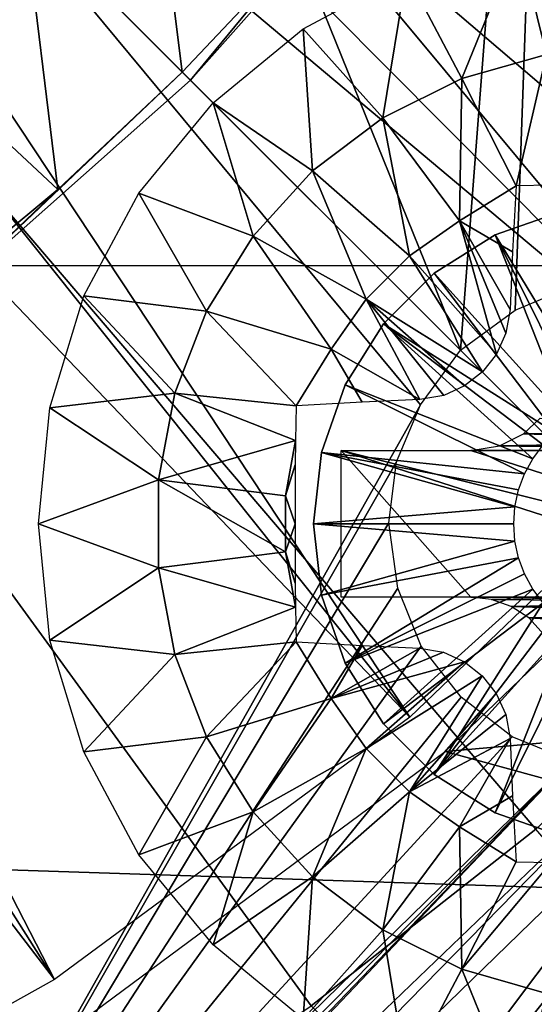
# Model space of a CAD drawing. Header units: millimetres. Extents: x -100 to 100, y -100 to 100.
# Tile 69 of 104: x 10.08 to 12.89, y -16.06 to -10.68. Entities that reach past the tile are written whole.
import ezdxf

# ---------------------------------------------------------------- set-up
doc = ezdxf.new("R2010")
doc.units = ezdxf.units.MM
doc.header["$LTSCALE"] = 52.148148
for name, color, linetype in [('119', 7, 'CONTINUOUS'), ('121', 7, 'CONTINUOUS'), ('137', 7, 'CONTINUOUS'), ('185', 7, 'CONTINUOUS'), ('331', 7, 'CONTINUOUS'), ('334', 7, 'CONTINUOUS'), ('337', 7, 'CONTINUOUS'), ('338', 7, 'CONTINUOUS'), ('346', 7, 'CONTINUOUS'), ('58', 7, 'CONTINUOUS'), ('65', 7, 'CONTINUOUS'), ('67', 7, 'CONTINUOUS'), ('98', 7, 'CONTINUOUS'), ('99', 7, 'CONTINUOUS')]:
    doc.layers.add(name, color=color, linetype=linetype)

msp = doc.modelspace()

# ---------------------------------------------------------------- linework, layer by layer
at = {"layer": '119', "color": 251, "linetype": 'Continuous', "true_color": 0x4c4c4c}
for points in [[(11.0132, -11.0132, -213.0965), (11.6095, -10.2898, -220.1837), (12.2379, -9.6341, -213.0965), (11.0132, -11.0132, -213.0965)], [(10.9695, -10.9695, -220.1837), (11.6095, -10.2898, -220.1837), (11.0132, -11.0132, -213.0965), (10.9695, -10.9695, -220.1837)], [(10.2898, -11.6095, -220.1837), (10.9695, -10.9695, -220.1837), (9.6341, -12.2379, -213.0965), (10.2898, -11.6095, -220.1837)], [(9.6341, -12.2379, -213.0965), (10.9695, -10.9695, -220.1837), (11.0132, -11.0132, -213.0965), (9.6341, -12.2379, -213.0965)], [(9.5728, -12.2075, -220.1837), (10.2898, -11.6095, -220.1837), (9.6341, -12.2379, -213.0965), (9.5728, -12.2075, -220.1837)]]:
    msp.add_3dface(points, dxfattribs=at)
at = {"layer": '121', "color": 251, "linetype": 'Continuous', "true_color": 0x4c4c4c}
for points in [[(11.491, -19.903, -212.7), (7.903, -13.8121, -219.7829), (11.3547, -19.6693, -212.8357), (11.491, -19.903, -212.7)], [(11.3547, -19.6693, -212.8357), (7.903, -13.8121, -219.7829), (11.2611, -19.5096, -212.9776), (11.3547, -19.6693, -212.8357)], [(11.2611, -19.5096, -212.9776), (7.903, -13.8121, -219.7829), (11.156, -19.329, -213.0632), (11.2611, -19.5096, -212.9776)], [(11.156, -19.329, -213.0632), (7.903, -13.8121, -219.7829), (11.0367, -19.123, -213.0965), (11.156, -19.329, -213.0632)], [(11.0367, -19.123, -213.0965), (7.903, -13.8121, -219.7829), (7.9821, -13.8323, -213.0965), (11.0367, -19.123, -213.0965)]]:
    msp.add_3dface(points, dxfattribs=at)
at = {"layer": '137', "color": 251, "linetype": 'Continuous', "true_color": 0x4c4c4c}
msp.add_3dface([(10.1067, -10.1067, -221.4064), (9.3934, -10.7728, -221.4064), (9.9995, -9.9995, -221.5311), (10.1067, -10.1067, -221.4064)], dxfattribs=at)
at = {"layer": '185', "color": 251, "linetype": 'Continuous', "true_color": 0x4c4c4c}
for points in [[(13.027, -5.4527, -211.7), (10.8687, -8.4828, -211.7), (12.4866, -12.4866, -211.7), (13.027, -5.4527, -211.7)], [(13.027, -5.4527, -211.7), (12.4866, -12.4866, -211.7), (12.7846, -12.2683, -211.7), (13.027, -5.4527, -211.7)], [(13.0965, -12.1379, -211.7), (13.027, -5.4527, -211.7), (12.7846, -12.2683, -211.7), (13.0965, -12.1379, -211.7)], [(10.8687, -8.4828, -211.7), (9.7481, -9.7481, -211.7), (12.4866, -12.4866, -211.7), (10.8687, -8.4828, -211.7)], [(9.7481, -9.7481, -211.7), (8.8323, -18.8806, -211.7), (12.2683, -12.7846, -211.7), (9.7481, -9.7481, -211.7)], [(12.4866, -12.4866, -211.7), (9.7481, -9.7481, -211.7), (12.2683, -12.7846, -211.7), (12.4866, -12.4866, -211.7)], [(18.133, -12.3683, -211.7), (19.4828, -10.1008, -211.7), (10.2803, -19.3889, -211.7), (18.133, -12.3683, -211.7)], [(10.2803, -19.3889, -211.7), (19.4828, -10.1008, -211.7), (14.3835, -14.3835, -211.7), (10.2803, -19.3889, -211.7)], [(12.554, -18.0055, -211.7), (18.133, -12.3683, -211.7), (10.2803, -19.3889, -211.7), (12.554, -18.0055, -211.7)], [(16.5213, -14.4484, -211.7), (18.133, -12.3683, -211.7), (12.554, -18.0055, -211.7), (16.5213, -14.4484, -211.7)], [(12.2683, -12.7846, -211.7), (8.8323, -18.8806, -211.7), (12.1379, -13.0965, -211.7), (12.2683, -12.7846, -211.7)], [(12.1379, -13.0965, -211.7), (8.8323, -18.8806, -211.7), (12.0964, -13.4297, -211.7), (12.1379, -13.0965, -211.7)], [(12.0964, -13.4297, -211.7), (8.8323, -18.8806, -211.7), (12.1442, -13.7853, -211.7), (12.0964, -13.4297, -211.7)], [(12.1442, -13.7853, -211.7), (8.8323, -18.8806, -211.7), (12.2721, -14.1024, -211.7), (12.1442, -13.7853, -211.7)], [(12.2721, -14.1024, -211.7), (8.8323, -18.8806, -211.7), (12.49, -14.3801, -211.7), (12.2721, -14.1024, -211.7)], [(12.49, -14.3801, -211.7), (8.8323, -18.8806, -211.7), (12.7677, -14.598, -211.7), (12.49, -14.3801, -211.7)], [(14.0854, -14.6018, -211.7), (10.2803, -19.3889, -211.7), (14.3835, -14.3835, -211.7), (14.0854, -14.6018, -211.7)], [(14.6371, -16.3516, -211.7), (16.5213, -14.4484, -211.7), (12.554, -18.0055, -211.7), (14.6371, -16.3516, -211.7)], [(12.7677, -14.598, -211.7), (8.8323, -18.8806, -211.7), (13.0848, -14.7259, -211.7), (12.7677, -14.598, -211.7)], [(13.7735, -14.7322, -211.7), (10.2803, -19.3889, -211.7), (14.0854, -14.6018, -211.7), (13.7735, -14.7322, -211.7)], [(7.8394, -20.5003, -211.7), (10.2803, -19.3889, -211.7), (13.7735, -14.7322, -211.7), (7.8394, -20.5003, -211.7)], [(13.4403, -14.7736, -211.7), (7.8394, -20.5003, -211.7), (13.7735, -14.7322, -211.7), (13.4403, -14.7736, -211.7)], [(8.8029, -19.2269, -211.7), (7.8394, -20.5003, -211.7), (13.4403, -14.7736, -211.7), (8.8029, -19.2269, -211.7)], [(8.8598, -19.1283, -211.7), (8.8029, -19.2269, -211.7), (13.0848, -14.7259, -211.7), (8.8598, -19.1283, -211.7)], [(13.0848, -14.7259, -211.7), (8.8029, -19.2269, -211.7), (13.4403, -14.7736, -211.7), (13.0848, -14.7259, -211.7)], [(8.8323, -18.8806, -211.7), (8.8696, -19.0129, -211.7), (13.0848, -14.7259, -211.7), (8.8323, -18.8806, -211.7)], [(8.8696, -19.0129, -211.7), (8.8598, -19.1283, -211.7), (13.0848, -14.7259, -211.7), (8.8696, -19.0129, -211.7)]]:
    msp.add_3dface(points, dxfattribs=at)
at = {"layer": '331', "linetype": 'Continuous'}
for points in [[(12.6757, -11.8583, -206.7), (13.0456, -11.7289, -206.7), (12.6757, -11.8583, -213.2), (12.6757, -11.8583, -206.7)], [(12.6757, -11.8583, -213.2), (13.0456, -11.7289, -206.7), (13.0456, -11.7289, -213.2), (12.6757, -11.8583, -213.2)], [(12.3439, -12.0668, -206.7), (12.6757, -11.8583, -206.7), (12.3439, -12.0668, -213.2), (12.3439, -12.0668, -206.7)], [(12.3439, -12.0668, -213.2), (12.6757, -11.8583, -206.7), (12.6757, -11.8583, -213.2), (12.3439, -12.0668, -213.2)], [(12.0668, -12.3439, -206.7), (12.3439, -12.0668, -206.7), (12.0668, -12.3439, -213.2), (12.0668, -12.3439, -206.7)], [(12.0668, -12.3439, -213.2), (12.3439, -12.0668, -206.7), (12.3439, -12.0668, -213.2), (12.0668, -12.3439, -213.2)], [(11.8583, -12.6757, -206.7), (12.0668, -12.3439, -206.7), (11.8583, -12.6757, -213.2), (11.8583, -12.6757, -206.7)], [(11.8583, -12.6757, -213.2), (12.0668, -12.3439, -206.7), (12.0668, -12.3439, -213.2), (11.8583, -12.6757, -213.2)], [(11.7289, -13.0456, -206.7), (11.8583, -12.6757, -206.7), (11.7289, -13.0456, -213.2), (11.7289, -13.0456, -206.7)], [(11.7289, -13.0456, -213.2), (11.8583, -12.6757, -206.7), (11.8583, -12.6757, -213.2), (11.7289, -13.0456, -213.2)], [(11.685, -13.435, -206.7), (11.7289, -13.0456, -206.7), (11.685, -13.435, -213.2), (11.685, -13.435, -206.7)], [(11.685, -13.435, -213.2), (11.7289, -13.0456, -206.7), (11.7289, -13.0456, -213.2), (11.685, -13.435, -213.2)], [(11.7289, -13.8244, -206.7), (11.685, -13.435, -206.7), (11.7289, -13.8244, -213.2), (11.7289, -13.8244, -206.7)], [(11.7289, -13.8244, -213.2), (11.685, -13.435, -206.7), (11.685, -13.435, -213.2), (11.7289, -13.8244, -213.2)], [(11.8583, -14.1943, -206.7), (11.7289, -13.8244, -206.7), (11.8583, -14.1943, -213.2), (11.8583, -14.1943, -206.7)], [(11.8583, -14.1943, -213.2), (11.7289, -13.8244, -206.7), (11.7289, -13.8244, -213.2), (11.8583, -14.1943, -213.2)], [(12.0668, -14.5261, -206.7), (11.8583, -14.1943, -206.7), (12.0668, -14.5261, -213.2), (12.0668, -14.5261, -206.7)], [(12.0668, -14.5261, -213.2), (11.8583, -14.1943, -206.7), (11.8583, -14.1943, -213.2), (12.0668, -14.5261, -213.2)], [(12.3439, -14.8032, -206.7), (12.0668, -14.5261, -206.7), (12.3439, -14.8032, -213.2), (12.3439, -14.8032, -206.7)], [(12.3439, -14.8032, -213.2), (12.0668, -14.5261, -206.7), (12.0668, -14.5261, -213.2), (12.3439, -14.8032, -213.2)], [(12.6757, -15.0117, -206.7), (12.3439, -14.8032, -206.7), (12.6757, -15.0117, -213.2), (12.6757, -15.0117, -206.7)], [(12.6757, -15.0117, -213.2), (12.3439, -14.8032, -206.7), (12.3439, -14.8032, -213.2), (12.6757, -15.0117, -213.2)], [(13.0456, -15.1412, -206.7), (12.6757, -15.0117, -206.7), (13.0456, -15.1412, -213.2), (13.0456, -15.1412, -206.7)], [(13.0456, -15.1412, -213.2), (12.6757, -15.0117, -206.7), (12.6757, -15.0117, -213.2), (13.0456, -15.1412, -213.2)]]:
    msp.add_3dface(points, dxfattribs=at)
at = {"layer": '334', "linetype": 'Continuous'}
for points in [[(13.0456, -11.7289, -206.7), (12.6757, -11.8583, -206.7), (13.2497, -12.8036, -203.7), (13.0456, -11.7289, -206.7)], [(12.6757, -11.8583, -206.7), (12.3439, -12.0668, -206.7), (13.0793, -12.8814, -203.7), (12.6757, -11.8583, -206.7)], [(13.2497, -12.8036, -203.7), (12.6757, -11.8583, -206.7), (13.1617, -12.8364, -203.7), (13.2497, -12.8036, -203.7)], [(13.1617, -12.8364, -203.7), (12.6757, -11.8583, -206.7), (13.0793, -12.8814, -203.7), (13.1617, -12.8364, -203.7)], [(12.3439, -12.0668, -206.7), (12.0668, -12.3439, -206.7), (13.0041, -12.9376, -203.7), (12.3439, -12.0668, -206.7)], [(13.0793, -12.8814, -203.7), (12.3439, -12.0668, -206.7), (13.0041, -12.9376, -203.7), (13.0793, -12.8814, -203.7)], [(12.0668, -12.3439, -206.7), (11.8583, -12.6757, -206.7), (12.8814, -13.0792, -203.7), (12.0668, -12.3439, -206.7)], [(13.0041, -12.9376, -203.7), (12.0668, -12.3439, -206.7), (12.9377, -13.004, -203.7), (13.0041, -12.9376, -203.7)], [(12.9377, -13.004, -203.7), (12.0668, -12.3439, -206.7), (12.8814, -13.0792, -203.7), (12.9377, -13.004, -203.7)], [(11.8583, -12.6757, -206.7), (11.7289, -13.0456, -206.7), (12.8364, -13.1616, -203.7), (11.8583, -12.6757, -206.7)], [(12.8814, -13.0792, -203.7), (11.8583, -12.6757, -206.7), (12.8364, -13.1616, -203.7), (12.8814, -13.0792, -203.7)], [(11.7289, -13.0456, -206.7), (11.685, -13.435, -206.7), (12.7836, -13.3414, -203.7), (11.7289, -13.0456, -206.7)], [(12.8364, -13.1616, -203.7), (11.7289, -13.0456, -206.7), (12.8036, -13.2496, -203.7), (12.8364, -13.1616, -203.7)], [(12.8036, -13.2496, -203.7), (11.7289, -13.0456, -206.7), (12.7836, -13.3414, -203.7), (12.8036, -13.2496, -203.7)], [(12.7836, -13.3414, -203.7), (11.685, -13.435, -206.7), (12.7769, -13.435, -203.7), (12.7836, -13.3414, -203.7)], [(11.685, -13.435, -206.7), (11.7289, -13.8244, -206.7), (12.7836, -13.5287, -203.7), (11.685, -13.435, -206.7)], [(12.7769, -13.435, -203.7), (11.685, -13.435, -206.7), (12.7836, -13.5287, -203.7), (12.7769, -13.435, -203.7)], [(12.7836, -13.5287, -203.7), (11.7289, -13.8244, -206.7), (12.8036, -13.6204, -203.7), (12.7836, -13.5287, -203.7)], [(11.7289, -13.8244, -206.7), (11.8583, -14.1943, -206.7), (12.8036, -13.6204, -203.7), (11.7289, -13.8244, -206.7)], [(12.8036, -13.6204, -203.7), (11.8583, -14.1943, -206.7), (12.8364, -13.7084, -203.7), (12.8036, -13.6204, -203.7)], [(12.8364, -13.7084, -203.7), (11.8583, -14.1943, -206.7), (12.8814, -13.7908, -203.7), (12.8364, -13.7084, -203.7)], [(11.8583, -14.1943, -206.7), (12.0668, -14.5261, -206.7), (12.8814, -13.7908, -203.7), (11.8583, -14.1943, -206.7)], [(12.8814, -13.7908, -203.7), (12.0668, -14.5261, -206.7), (12.9377, -13.866, -203.7), (12.8814, -13.7908, -203.7)], [(12.0668, -14.5261, -206.7), (12.3439, -14.8032, -206.7), (12.9377, -13.866, -203.7), (12.0668, -14.5261, -206.7)], [(12.9377, -13.866, -203.7), (12.3439, -14.8032, -206.7), (13.0041, -13.9324, -203.7), (12.9377, -13.866, -203.7)], [(13.0041, -13.9324, -203.7), (12.3439, -14.8032, -206.7), (13.0793, -13.9887, -203.7), (13.0041, -13.9324, -203.7)], [(12.3439, -14.8032, -206.7), (12.6757, -15.0117, -206.7), (13.0793, -13.9887, -203.7), (12.3439, -14.8032, -206.7)], [(13.0793, -13.9887, -203.7), (12.6757, -15.0117, -206.7), (13.1617, -14.0337, -203.7), (13.0793, -13.9887, -203.7)], [(12.6757, -15.0117, -206.7), (13.0456, -15.1412, -206.7), (13.1617, -14.0337, -203.7), (12.6757, -15.0117, -206.7)]]:
    msp.add_3dface(points, dxfattribs=at)
at = {"layer": '337', "linetype": 'Continuous'}
for points in [[(13.435, -10.185, -214.7125), (12.9561, -10.8732, -215.1295), (12.801, -10.2475, -214.7125), (13.435, -10.185, -214.7125)], [(12.801, -10.2475, -214.7125), (12.4936, -11.0048, -215.1295), (12.1913, -10.4324, -214.7125), (12.801, -10.2475, -214.7125)], [(12.9561, -10.8732, -215.1295), (12.4936, -11.0048, -215.1295), (12.801, -10.2475, -214.7125), (12.9561, -10.8732, -215.1295)], [(12.1913, -10.4324, -214.7125), (12.063, -11.2192, -215.1295), (11.6294, -10.7328, -214.7125), (12.1913, -10.4324, -214.7125)], [(12.4936, -11.0048, -215.1295), (12.063, -11.2192, -215.1295), (12.1913, -10.4324, -214.7125), (12.4936, -11.0048, -215.1295)], [(11.6294, -10.7328, -214.7125), (11.6792, -11.509, -215.1295), (11.1369, -11.1369, -214.7125), (11.6294, -10.7328, -214.7125)], [(12.063, -11.2192, -215.1295), (11.6792, -11.509, -215.1295), (11.6294, -10.7328, -214.7125), (12.063, -11.2192, -215.1295)], [(12.9561, -10.8732, -215.1295), (12.7909, -11.5909, -215.4343), (12.4936, -11.0048, -215.1295), (12.9561, -10.8732, -215.1295)], [(12.9803, -11.5875, -215.4537), (12.7909, -11.5909, -215.4343), (12.9561, -10.8732, -215.1295), (12.9803, -11.5875, -215.4537)], [(12.4936, -11.0048, -215.1295), (12.4821, -11.7816, -215.4515), (12.063, -11.2192, -215.1295), (12.4936, -11.0048, -215.1295)], [(12.7909, -11.5909, -215.4343), (12.4821, -11.7816, -215.4515), (12.4936, -11.0048, -215.1295), (12.7909, -11.5909, -215.4343)], [(11.1369, -11.1369, -214.7125), (11.3552, -11.8644, -215.1295), (10.7328, -11.6294, -214.7125), (11.1369, -11.1369, -214.7125)], [(11.6792, -11.509, -215.1295), (11.3552, -11.8644, -215.1295), (11.1369, -11.1369, -214.7125), (11.6792, -11.509, -215.1295)], [(12.063, -11.2192, -215.1295), (12.2087, -11.9728, -215.4515), (11.6792, -11.509, -215.1295), (12.063, -11.2192, -215.1295)], [(12.4821, -11.7816, -215.4515), (12.2087, -11.9728, -215.4515), (12.063, -11.2192, -215.1295), (12.4821, -11.7816, -215.4515)], [(11.6792, -11.509, -215.1295), (11.9728, -12.2087, -215.4515), (11.3552, -11.8644, -215.1295), (11.6792, -11.509, -215.1295)], [(12.2087, -11.9728, -215.4515), (11.9728, -12.2087, -215.4515), (11.6792, -11.509, -215.1295), (12.2087, -11.9728, -215.4515)], [(12.7909, -11.5909, -215.4343), (12.7706, -11.9512, -215.5494), (12.4821, -11.7816, -215.4515), (12.7909, -11.5909, -215.4343)], [(10.7328, -11.6294, -214.7125), (11.1021, -12.2733, -215.1295), (10.4324, -12.1913, -214.7125), (10.7328, -11.6294, -214.7125)], [(11.3552, -11.8644, -215.1295), (11.1021, -12.2733, -215.1295), (10.7328, -11.6294, -214.7125), (11.3552, -11.8644, -215.1295)], [(12.2087, -11.9728, -215.4515), (12.4821, -11.7816, -215.4515), (12.6825, -12.5084, -215.6664), (12.2087, -11.9728, -215.4515)], [(12.7706, -11.9512, -215.5494), (12.7568, -12.2644, -215.6278), (12.4821, -11.7816, -215.4515), (12.7706, -11.9512, -215.5494)], [(12.4821, -11.7816, -215.4515), (12.7568, -12.2644, -215.6278), (12.7344, -12.394, -215.6522), (12.4821, -11.7816, -215.4515)], [(12.6825, -12.5084, -215.6664), (12.4821, -11.7816, -215.4515), (12.7344, -12.394, -215.6522), (12.6825, -12.5084, -215.6664)], [(11.3552, -11.8644, -215.1295), (11.7816, -12.4821, -215.4515), (11.1021, -12.2733, -215.1295), (11.3552, -11.8644, -215.1295)], [(11.9728, -12.2087, -215.4515), (11.7816, -12.4821, -215.4515), (11.3552, -11.8644, -215.1295), (11.9728, -12.2087, -215.4515)], [(11.9728, -12.2087, -215.4515), (12.2087, -11.9728, -215.4515), (12.6063, -12.6054, -215.6711), (11.9728, -12.2087, -215.4515)], [(12.6063, -12.6054, -215.6711), (12.2087, -11.9728, -215.4515), (12.6825, -12.5084, -215.6664), (12.6063, -12.6054, -215.6711)], [(10.4324, -12.1913, -214.7125), (10.9283, -12.7218, -215.1295), (10.2475, -12.801, -214.7125), (10.4324, -12.1913, -214.7125)], [(11.1021, -12.2733, -215.1295), (10.9283, -12.7218, -215.1295), (10.4324, -12.1913, -214.7125), (11.1021, -12.2733, -215.1295)], [(11.7816, -12.4821, -215.4515), (11.9728, -12.2087, -215.4515), (12.2644, -12.7568, -215.6278), (11.7816, -12.4821, -215.4515)], [(12.2644, -12.7568, -215.6278), (11.9728, -12.2087, -215.4515), (12.3949, -12.7341, -215.6523), (12.2644, -12.7568, -215.6278)], [(12.3949, -12.7341, -215.6523), (11.9728, -12.2087, -215.4515), (12.5094, -12.6819, -215.6665), (12.3949, -12.7341, -215.6523)], [(12.5094, -12.6819, -215.6665), (11.9728, -12.2087, -215.4515), (12.6063, -12.6054, -215.6711), (12.5094, -12.6819, -215.6665)], [(10.9283, -12.7218, -215.1295), (11.1021, -12.2733, -215.1295), (11.5909, -12.7909, -215.4343), (10.9283, -12.7218, -215.1295)], [(11.7816, -12.4821, -215.4515), (11.5909, -12.7909, -215.4343), (11.1021, -12.2733, -215.1295), (11.7816, -12.4821, -215.4515)], [(11.5909, -12.7909, -215.4343), (11.7816, -12.4821, -215.4515), (11.951, -12.7706, -215.5494), (11.5909, -12.7909, -215.4343)], [(11.951, -12.7706, -215.5494), (11.7816, -12.4821, -215.4515), (12.2644, -12.7568, -215.6278), (11.951, -12.7706, -215.5494)], [(10.9283, -12.7218, -215.1295), (10.8399, -13.1946, -215.1295), (10.2475, -12.801, -214.7125), (10.9283, -12.7218, -215.1295)], [(10.8399, -13.1946, -215.1295), (10.9283, -12.7218, -215.1295), (11.5875, -12.9806, -215.4537), (10.8399, -13.1946, -215.1295)], [(11.5875, -12.9806, -215.4537), (10.9283, -12.7218, -215.1295), (11.5909, -12.7909, -215.4343), (11.5875, -12.9806, -215.4537)], [(10.2475, -12.801, -214.7125), (10.8399, -13.1946, -215.1295), (10.185, -13.435, -214.7125), (10.2475, -12.801, -214.7125)], [(11.5327, -13.2828, -215.4515), (10.8399, -13.1946, -215.1295), (11.5875, -12.9806, -215.4537), (11.5327, -13.2828, -215.4515)], [(11.5327, -13.2828, -215.4515), (11.5875, -12.9806, -215.4537), (11.5858, -13.1124, -215.4632), (11.5327, -13.2828, -215.4515)], [(11.5327, -13.2828, -215.4515), (11.5858, -13.1124, -215.4632), (11.5841, -13.435, -215.4729), (11.5327, -13.2828, -215.4515)], [(10.8399, -13.1946, -215.1295), (10.8399, -13.6755, -215.1295), (10.185, -13.435, -214.7125), (10.8399, -13.1946, -215.1295)], [(10.8399, -13.6755, -215.1295), (10.8399, -13.1946, -215.1295), (11.5327, -13.5873, -215.4515), (10.8399, -13.6755, -215.1295)], [(11.5327, -13.5873, -215.4515), (10.8399, -13.1946, -215.1295), (11.5327, -13.2828, -215.4515), (11.5327, -13.5873, -215.4515)], [(11.5327, -13.5873, -215.4515), (11.5327, -13.2828, -215.4515), (11.5841, -13.435, -215.4729), (11.5327, -13.5873, -215.4515)], [(10.185, -13.435, -214.7125), (10.8399, -13.6755, -215.1295), (10.2475, -14.0691, -214.7125), (10.185, -13.435, -214.7125)], [(11.5858, -13.7577, -215.4632), (11.5327, -13.5873, -215.4515), (11.5841, -13.435, -215.4729), (11.5858, -13.7577, -215.4632)], [(11.5875, -13.8895, -215.4537), (10.8399, -13.6755, -215.1295), (11.5327, -13.5873, -215.4515), (11.5875, -13.8895, -215.4537)], [(11.5875, -13.8895, -215.4537), (11.5327, -13.5873, -215.4515), (11.5858, -13.7577, -215.4632), (11.5875, -13.8895, -215.4537)], [(10.8399, -13.6755, -215.1295), (10.9283, -14.1482, -215.1295), (10.2475, -14.0691, -214.7125), (10.8399, -13.6755, -215.1295)], [(10.9283, -14.1482, -215.1295), (10.8399, -13.6755, -215.1295), (11.5875, -13.8895, -215.4537), (10.9283, -14.1482, -215.1295)], [(11.5909, -14.0791, -215.4343), (10.9283, -14.1482, -215.1295), (11.5875, -13.8895, -215.4537), (11.5909, -14.0791, -215.4343)], [(10.2475, -14.0691, -214.7125), (10.9283, -14.1482, -215.1295), (10.4324, -14.6787, -214.7125), (10.2475, -14.0691, -214.7125)], [(11.1021, -14.5967, -215.1295), (10.9283, -14.1482, -215.1295), (11.5909, -14.0791, -215.4343), (11.1021, -14.5967, -215.1295)], [(11.7816, -14.388, -215.4515), (11.1021, -14.5967, -215.1295), (11.5909, -14.0791, -215.4343), (11.7816, -14.388, -215.4515)], [(11.7816, -14.388, -215.4515), (11.5909, -14.0791, -215.4343), (11.951, -14.0994, -215.5494), (11.7816, -14.388, -215.4515)], [(12.2644, -14.1132, -215.6278), (11.7816, -14.388, -215.4515), (11.951, -14.0994, -215.5494), (12.2644, -14.1132, -215.6278)], [(12.3948, -14.136, -215.6523), (11.7816, -14.388, -215.4515), (12.2644, -14.1132, -215.6278), (12.3948, -14.136, -215.6523)], [(10.9283, -14.1482, -215.1295), (11.1021, -14.5967, -215.1295), (10.4324, -14.6787, -214.7125), (10.9283, -14.1482, -215.1295)], [(12.5089, -14.1878, -215.6665), (11.7816, -14.388, -215.4515), (12.3948, -14.136, -215.6523), (12.5089, -14.1878, -215.6665)], [(11.9728, -14.6613, -215.4515), (11.7816, -14.388, -215.4515), (12.5089, -14.1878, -215.6665), (11.9728, -14.6613, -215.4515)], [(12.6052, -14.2636, -215.6711), (11.9728, -14.6613, -215.4515), (12.5089, -14.1878, -215.6665), (12.6052, -14.2636, -215.6711)], [(12.2087, -14.8972, -215.4515), (11.9728, -14.6613, -215.4515), (12.6052, -14.2636, -215.6711), (12.2087, -14.8972, -215.4515)], [(12.6819, -14.3606, -215.6665), (12.2087, -14.8972, -215.4515), (12.6052, -14.2636, -215.6711), (12.6819, -14.3606, -215.6665)], [(11.3552, -15.0056, -215.1295), (11.1021, -14.5967, -215.1295), (11.7816, -14.388, -215.4515), (11.3552, -15.0056, -215.1295)], [(11.9728, -14.6613, -215.4515), (11.3552, -15.0056, -215.1295), (11.7816, -14.388, -215.4515), (11.9728, -14.6613, -215.4515)], [(12.7341, -14.4752, -215.6523), (12.2087, -14.8972, -215.4515), (12.6819, -14.3606, -215.6665), (12.7341, -14.4752, -215.6523)], [(12.7568, -14.6056, -215.6278), (12.2087, -14.8972, -215.4515), (12.7341, -14.4752, -215.6523), (12.7568, -14.6056, -215.6278)], [(10.4324, -14.6787, -214.7125), (11.1021, -14.5967, -215.1295), (10.7328, -15.2406, -214.7125), (10.4324, -14.6787, -214.7125)], [(11.1021, -14.5967, -215.1295), (11.3552, -15.0056, -215.1295), (10.7328, -15.2406, -214.7125), (11.1021, -14.5967, -215.1295)], [(12.4821, -15.0884, -215.4515), (12.2087, -14.8972, -215.4515), (12.7568, -14.6056, -215.6278), (12.4821, -15.0884, -215.4515)], [(12.4821, -15.0884, -215.4515), (12.7568, -14.6056, -215.6278), (12.7706, -14.9188, -215.5495), (12.4821, -15.0884, -215.4515)], [(11.6792, -15.361, -215.1295), (11.3552, -15.0056, -215.1295), (11.9728, -14.6613, -215.4515), (11.6792, -15.361, -215.1295)], [(12.2087, -14.8972, -215.4515), (11.6792, -15.361, -215.1295), (11.9728, -14.6613, -215.4515), (12.2087, -14.8972, -215.4515)], [(12.063, -15.6509, -215.1295), (11.6792, -15.361, -215.1295), (12.2087, -14.8972, -215.4515), (12.063, -15.6509, -215.1295)], [(12.4821, -15.0884, -215.4515), (12.063, -15.6509, -215.1295), (12.2087, -14.8972, -215.4515), (12.4821, -15.0884, -215.4515)], [(12.7909, -15.2791, -215.4343), (12.4821, -15.0884, -215.4515), (12.7706, -14.9188, -215.5495), (12.7909, -15.2791, -215.4343)], [(10.7328, -15.2406, -214.7125), (11.3552, -15.0056, -215.1295), (11.1369, -15.7331, -214.7125), (10.7328, -15.2406, -214.7125)], [(11.3552, -15.0056, -215.1295), (11.6792, -15.361, -215.1295), (11.1369, -15.7331, -214.7125), (11.3552, -15.0056, -215.1295)], [(12.4936, -15.8652, -215.1295), (12.063, -15.6509, -215.1295), (12.4821, -15.0884, -215.4515), (12.4936, -15.8652, -215.1295)], [(12.7909, -15.2791, -215.4343), (12.4936, -15.8652, -215.1295), (12.4821, -15.0884, -215.4515), (12.7909, -15.2791, -215.4343)], [(12.9804, -15.2825, -215.4537), (12.4936, -15.8652, -215.1295), (12.7909, -15.2791, -215.4343), (12.9804, -15.2825, -215.4537)], [(12.9561, -15.9969, -215.1295), (12.4936, -15.8652, -215.1295), (12.9804, -15.2825, -215.4537), (12.9561, -15.9969, -215.1295)], [(11.1369, -15.7331, -214.7125), (11.6792, -15.361, -215.1295), (11.6294, -16.1373, -214.7125), (11.1369, -15.7331, -214.7125)], [(11.6792, -15.361, -215.1295), (12.063, -15.6509, -215.1295), (11.6294, -16.1373, -214.7125), (11.6792, -15.361, -215.1295)], [(11.6294, -16.1373, -214.7125), (12.063, -15.6509, -215.1295), (12.1913, -16.4376, -214.7125), (11.6294, -16.1373, -214.7125)], [(12.063, -15.6509, -215.1295), (12.4936, -15.8652, -215.1295), (12.1913, -16.4376, -214.7125), (12.063, -15.6509, -215.1295)], [(12.1913, -16.4376, -214.7125), (12.4936, -15.8652, -215.1295), (12.801, -16.6226, -214.7125), (12.1913, -16.4376, -214.7125)], [(12.4936, -15.8652, -215.1295), (12.9561, -15.9969, -215.1295), (12.801, -16.6226, -214.7125), (12.4936, -15.8652, -215.1295)], [(12.9561, -15.9969, -215.1295), (13.435, -16.0137, -215.1445), (12.801, -16.6226, -214.7125), (12.9561, -15.9969, -215.1295)], [(13.435, -16.0137, -215.1445), (13.435, -16.685, -214.7125), (12.801, -16.6226, -214.7125), (13.435, -16.0137, -215.1445)]]:
    msp.add_3dface(points, dxfattribs=at)
at = {"layer": '338', "linetype": 'Continuous'}
for points in [[(12.9217, -12.8588, -214.05), (14.0112, -12.9217, -214.05), (12.83, -12.9439, -214.05), (12.9217, -12.8588, -214.05)], [(12.83, -12.9439, -214.05), (14.1074, -12.9841, -214.05), (12.7001, -13.0096, -214.05), (12.83, -12.9439, -214.05)], [(14.0112, -12.9217, -214.05), (14.1074, -12.9841, -214.05), (12.83, -12.9439, -214.05), (14.0112, -12.9217, -214.05)], [(14.1074, -12.9841, -214.05), (14.2145, -13.0222, -214.05), (12.7001, -13.0096, -214.05), (14.1074, -12.9841, -214.05)], [(11.835, -13.035, -214.05), (12.5426, -13.035, -214.05), (15.035, -13.835, -214.05), (11.835, -13.035, -214.05)], [(11.835, -13.835, -214.05), (11.835, -13.035, -214.05), (12.5426, -13.835, -214.05), (11.835, -13.835, -214.05)], [(12.5426, -13.835, -214.05), (11.835, -13.035, -214.05), (14.3274, -13.835, -214.05), (12.5426, -13.835, -214.05)], [(14.3274, -13.835, -214.05), (11.835, -13.035, -214.05), (15.035, -13.835, -214.05), (14.3274, -13.835, -214.05)], [(12.7001, -13.0096, -214.05), (14.3274, -13.035, -214.05), (12.5426, -13.035, -214.05), (12.7001, -13.0096, -214.05)], [(12.5426, -13.035, -214.05), (14.3274, -13.035, -214.05), (15.035, -13.835, -214.05), (12.5426, -13.035, -214.05)], [(14.2145, -13.0222, -214.05), (14.3274, -13.035, -214.05), (12.7001, -13.0096, -214.05), (14.2145, -13.0222, -214.05)], [(12.6555, -13.8478, -214.05), (12.5426, -13.835, -214.05), (14.17, -13.8605, -214.05), (12.6555, -13.8478, -214.05)], [(14.17, -13.8605, -214.05), (12.5426, -13.835, -214.05), (14.3274, -13.835, -214.05), (14.17, -13.8605, -214.05)], [(12.7626, -13.886, -214.05), (12.6555, -13.8478, -214.05), (14.17, -13.8605, -214.05), (12.7626, -13.886, -214.05)], [(14.04, -13.9261, -214.05), (12.7626, -13.886, -214.05), (14.17, -13.8605, -214.05), (14.04, -13.9261, -214.05)], [(12.8588, -13.9484, -214.05), (12.7626, -13.886, -214.05), (14.04, -13.9261, -214.05), (12.8588, -13.9484, -214.05)], [(13.9484, -14.0112, -214.05), (12.8588, -13.9484, -214.05), (14.04, -13.9261, -214.05), (13.9484, -14.0112, -214.05)], [(12.9439, -14.04, -214.05), (12.8588, -13.9484, -214.05), (13.9484, -14.0112, -214.05), (12.9439, -14.04, -214.05)]]:
    msp.add_3dface(points, dxfattribs=at)
at = {"layer": '346', "color": 251, "linetype": 'Continuous', "true_color": 0x4c4c4c}
for points in [[(89.1467, -11.996, -106.6), (-89.7423, -6.0696, -106.6), (89.7457, -6.033, -106.6), (89.1467, -11.996, -106.6)], [(-89.1367, -12.0648, -106.6), (-89.7423, -6.0696, -106.6), (89.1467, -11.996, -106.6), (-89.1367, -12.0648, -106.6)], [(88.1527, -17.8911, -106.6), (-89.1367, -12.0648, -106.6), (89.1467, -11.996, -106.6), (88.1527, -17.8911, -106.6)], [(-88.1332, -17.9877, -106.6), (-89.1367, -12.0648, -106.6), (88.1527, -17.8911, -106.6), (-88.1332, -17.9877, -106.6)]]:
    msp.add_3dface(points, dxfattribs=at)
at = {"layer": '58', "color": 251, "linetype": 'Continuous', "true_color": 0x4c4c4c}
for points in [[(8.9529, -5.6888, -114.9299), (9.3326, -5.0416, -114.9299), (15.466, -10.9462, -118.6883), (8.9529, -5.6888, -114.9299)], [(15.466, -10.9462, -118.6883), (9.3326, -5.0416, -114.9299), (16.7307, -8.8938, -118.6883), (15.466, -10.9462, -118.6883)], [(8.5283, -6.3075, -114.9299), (8.9529, -5.6888, -114.9299), (15.466, -10.9462, -118.6883), (8.5283, -6.3075, -114.9299)], [(8.061, -6.8946, -114.9299), (8.5283, -6.3075, -114.9299), (13.951, -12.8214, -118.6883), (8.061, -6.8946, -114.9299)], [(13.951, -12.8214, -118.6883), (8.5283, -6.3075, -114.9299), (15.466, -10.9462, -118.6883), (13.951, -12.8214, -118.6883)], [(7.5534, -7.4473, -114.9299), (8.061, -6.8946, -114.9299), (13.951, -12.8214, -118.6883), (7.5534, -7.4473, -114.9299)], [(7.008, -7.9626, -114.9299), (7.5534, -7.4473, -114.9299), (12.2101, -14.489, -118.6883), (7.008, -7.9626, -114.9299)], [(12.2101, -14.489, -118.6883), (7.5534, -7.4473, -114.9299), (13.951, -12.8214, -118.6883), (12.2101, -14.489, -118.6883)], [(6.4275, -8.4382, -114.9299), (7.008, -7.9626, -114.9299), (12.2101, -14.489, -118.6883), (6.4275, -8.4382, -114.9299)], [(5.8149, -8.8715, -114.9299), (6.4275, -8.4382, -114.9299), (10.2715, -15.9221, -118.6883), (5.8149, -8.8715, -114.9299)], [(10.2715, -15.9221, -118.6883), (6.4275, -8.4382, -114.9299), (12.2101, -14.489, -118.6883), (10.2715, -15.9221, -118.6883)], [(5.1731, -9.2604, -114.9299), (5.8149, -8.8715, -114.9299), (10.2715, -15.9221, -118.6883), (5.1731, -9.2604, -114.9299)], [(8.1667, -17.0975, -118.6883), (5.1731, -9.2604, -114.9299), (10.2715, -15.9221, -118.6883), (8.1667, -17.0975, -118.6883)]]:
    msp.add_3dface(points, dxfattribs=at)
at = {"layer": '65', "color": 251, "linetype": 'Continuous', "true_color": 0x4c4c4c}
for points in [[(14.1698, -12.9806, -120), (20.2629, -13.9859, -120), (12.4033, -14.6777, -120), (14.1698, -12.9806, -120)], [(20.2629, -13.9859, -120), (18.4282, -16.3276, -120), (12.4033, -14.6777, -120), (20.2629, -13.9859, -120)], [(12.4033, -14.6777, -120), (18.4282, -16.3276, -120), (10.4356, -16.1361, -120), (12.4033, -14.6777, -120)]]:
    msp.add_3dface(points, dxfattribs=at)
at = {"layer": '67', "color": 251, "linetype": 'Continuous', "true_color": 0x4c4c4c}
for points in [[(16.932, -10.376, -103.0793), (0, 0, -103), (16.0657, -11.6724, -103.0793), (16.932, -10.376, -103.0793)], [(16.0657, -11.6724, -103.0793), (0, 0, -103), (15.1004, -12.897, -103.0793), (16.0657, -11.6724, -103.0793)], [(15.1004, -12.897, -103.0793), (0, 0, -103), (14.042, -14.042, -103.0793), (15.1004, -12.897, -103.0793)], [(14.042, -14.042, -103.0793), (0, 0, -103), (12.897, -15.1004, -103.0793), (14.042, -14.042, -103.0793)], [(12.897, -15.1004, -103.0793), (0, 0, -103), (11.6724, -16.0657, -103.0793), (12.897, -15.1004, -103.0793)], [(11.6724, -16.0657, -103.0793), (0, 0, -103), (10.376, -16.932, -103.0793), (11.6724, -16.0657, -103.0793)], [(10.376, -16.932, -103.0793), (0, 0, -103), (9.0155, -17.6939, -103.0793), (10.376, -16.932, -103.0793)], [(12.897, -15.1004, -103.0793), (11.6724, -16.0657, -103.0793), (25.806, -30.2149, -103.3173), (12.897, -15.1004, -103.0793)]]:
    msp.add_3dface(points, dxfattribs=at)
at = {"layer": '98', "color": 251, "linetype": 'Continuous', "true_color": 0x4c4c4c}
for points in [[(12.9077, -6.1386, -221.4064), (19.903, -11.491, -212.7), (12.4587, -7.0052, -221.4064), (12.9077, -6.1386, -221.4064)], [(12.4587, -7.0052, -221.4064), (19.903, -11.491, -212.7), (13.8121, -7.903, -219.7829), (12.4587, -7.0052, -221.4064)], [(10.1067, -10.1067, -221.4064), (10.7728, -9.3934, -221.4064), (10.9695, -10.9695, -220.1837), (10.1067, -10.1067, -221.4064)], [(10.9695, -10.9695, -220.1837), (10.7728, -9.3934, -221.4064), (11.6095, -10.2898, -220.1837), (10.9695, -10.9695, -220.1837)]]:
    msp.add_3dface(points, dxfattribs=at)
at = {"layer": '99', "color": 251, "linetype": 'Continuous', "true_color": 0x4c4c4c}
for points in [[(9.3934, -10.7728, -221.4064), (10.1067, -10.1067, -221.4064), (10.2898, -11.6095, -220.1837), (9.3934, -10.7728, -221.4064)], [(10.1067, -10.1067, -221.4064), (10.9695, -10.9695, -220.1837), (10.2898, -11.6095, -220.1837), (10.1067, -10.1067, -221.4064)], [(9.5728, -12.2075, -220.1837), (9.3934, -10.7728, -221.4064), (10.2898, -11.6095, -220.1837), (9.5728, -12.2075, -220.1837)], [(11.491, -19.903, -212.7), (9.241, -21.0423, -212.7), (7.903, -13.8121, -219.7829), (11.491, -19.903, -212.7)]]:
    msp.add_3dface(points, dxfattribs=at)

doc.saveas('drawing.dxf')
